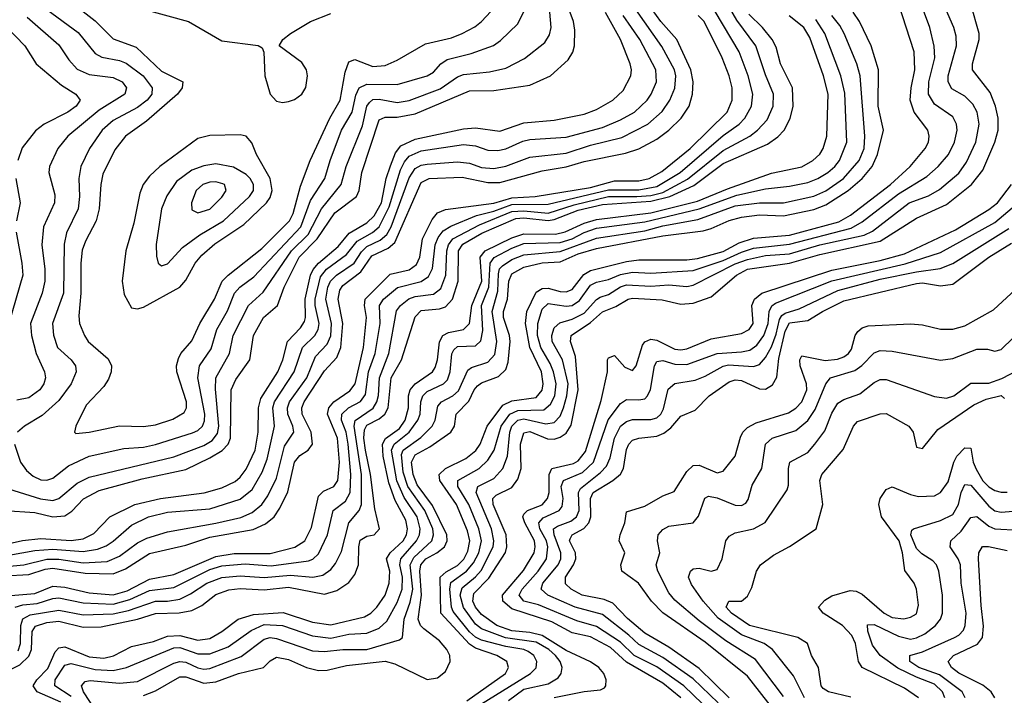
# Model space of a CAD drawing. Header units: inches. Extents: x 884549 to 1028252, y 526810 to 653624.
# Tile 108 of 256: x 942180 to 945441, y 554438 to 556676. Entities that reach past the tile are written whole.
import ezdxf

# ---------------------------------------------------------------- set-up
doc = ezdxf.new("R2010")
doc.units = ezdxf.units.IN
doc.header["$MEASUREMENT"] = 0
doc.layers.add('A9545', color=7, linetype='Continuous')

msp = doc.modelspace()

# ---------------------------------------------------------------- linework, layer by layer
at = {"layer": 'A9545', "color": 5}
for points, elevation in [([(942142.4, 555122.4), (942249, 555089), (942290, 555083.9), (942310, 555090.4), (942370, 555140.6), (942410, 555160.9), (942690, 555227.7), (942790, 555266), (942817.5, 555282.5), (942834.9, 555305.1), (942839.2, 555330), (942828, 555452), (942829.6, 555490), (942874.9, 555570), (942887.1, 555630), (942938.1, 555730), (942986.9, 555773.1), (943080.7, 555910), (943135.3, 555964.7), (943179, 556050), (943244.4, 556130), (943260.8, 556190), (943315.5, 556324.5), (943329.8, 556390.2), (943338, 556402), (943350, 556411.7), (943370, 556412.5), (943430, 556402.3), (943470, 556408.3), (943572.4, 556447.6), (943630, 556486.4), (943650, 556495.1), (943736.1, 556503.9), (943790, 556515.7), (943852.1, 556547.9), (943919.2, 556600.8), (943934.5, 556625.5), (943939.7, 556650), (943927.6, 556790)], 3540), ([(943709.5, 554410.5), (943871.9, 554510), (943890.7, 554529.3), (943892.8, 554550), (943882.3, 554570), (943863.8, 554583.7), (943850, 554590.5), (943790, 554600.3), (943710, 554621.1), (943690, 554630.8), (943670, 554648.5), (943615.7, 554715.7), (943609.6, 554730), (943604.5, 554790), (943608.4, 554811.6), (943660.1, 554850), (943683.2, 554876.8), (943700.8, 554910), (943709.6, 554950), (943700.3, 554990), (943667.3, 555070), (943631.1, 555130), (943631.1, 555150), (943702.2, 555190), (943730, 555217.3), (943751.2, 555250), (943774.1, 555330), (943803.3, 555370), (943830, 555382.1), (943915.7, 555384.3), (943937.7, 555402.3), (943952, 555430), (943957.1, 555470), (943948.1, 555510), (943937.1, 555537.1), (943905.5, 555590), (943895.1, 555630), (943896, 555670), (943910, 555717.5), (943930, 555735.8), (943990, 555727), (944010, 555729.3), (944034.4, 555745.6), (944070, 555796.8), (944090, 555807.3), (944130, 555815.3), (944170, 555832.3), (944210, 555839.7), (944270, 555837.1), (944410, 555845), (944510, 555879), (944570, 555906.5), (944610, 555919.5), (944730, 555932.1), (944933.9, 555986.1), (944970, 556006.8), (945090, 556099.7), (945183.8, 556156.2), (945222, 556190), (945255.7, 556230), (945275.7, 556270), (945284.3, 556310), (945282.9, 556330), (945270, 556354.9), (945210, 556395.8), (945190.3, 556430), (945190.8, 556470), (945211.2, 556550), (945209, 556589), (945193.9, 556650), (945142.5, 556790)], 3160), ([(942370, 556718.4), (942430, 556672.5), (942490, 556612.5), (942565.6, 556585.6), (942650, 556505.9), (942719.8, 556470), (942718.1, 556450), (942702.1, 556430), (942600.2, 556339.8), (942530.1, 556290), (942494.9, 556245.1), (942455.6, 556164.4), (942448.3, 556130), (942443.1, 556050), (942433.2, 556010), (942397.7, 555942.3), (942387.4, 555912.6), (942382.8, 555870), (942382.8, 555770), (942375.7, 555695.7), (942378.5, 555670), (942394.1, 555630), (942407.1, 555610), (942473.3, 555553.3), (942484.1, 555530), (942483.1, 555510), (942474.5, 555485.5), (942458.6, 555461.4), (942400.2, 555399.8), (942365.4, 555330), (942361.6, 555310), (942365.9, 555305.9), (942410, 555309.6), (942510, 555330.6), (942590, 555328.9), (942630, 555334.4), (942687.2, 555352.8), (942725.2, 555374.8), (942732.7, 555390), (942732.2, 555410), (942700.3, 555510), (942699.3, 555530), (942705.8, 555554.2), (942713.9, 555570), (942750, 555612.7), (942776.7, 555670), (942824.9, 555750), (942850.3, 555810), (942870, 555830.4), (942981.7, 555918.3), (943073.8, 556010), (943085.8, 556034.2), (943110, 556124.6), (943142.3, 556210), (943207.3, 556350), (943241.6, 556410), (943257.6, 556502.4), (943270, 556536.3), (943290, 556544.2), (943350, 556521.5), (943390, 556524.2), (943430, 556542), (943524, 556596), (943610, 556616.5), (943645, 556630), (943687.5, 556652.5), (943709.9, 556670.1), (943801.3, 556770)], 3580), ([(943798.4, 554421.6), (943850, 554458.4), (943930, 554476.1), (943963.7, 554496.3), (943973.5, 554510), (943976.7, 554530), (943969.6, 554550), (943954.9, 554570), (943932.4, 554590), (943890, 554614.2), (943788.9, 554628.9), (943710, 554658), (943690, 554674.1), (943649.5, 554729.5), (943639.3, 554770), (943645.3, 554794.7), (943689.6, 554830.4), (943708.1, 554852), (943748.3, 554930), (943750.2, 554950), (943742.4, 554990), (943691.6, 555110), (943697.1, 555130), (943750, 555156.1), (943779.6, 555190), (943795.4, 555230), (943802.9, 555310), (943810.4, 555330), (943819.9, 555340.1), (943830, 555349.1), (943850, 555353.9), (943922.3, 555337.7), (943950, 555341.9), (943970, 555362.9), (943981.4, 555390), (943992.6, 555430), (943996.3, 555470), (943977.7, 555550), (943943.4, 555610), (943942, 555630), (943950, 555655), (943968.5, 555671.5), (944010, 555684.7), (944050, 555704.3), (944090, 555749.4), (944102.7, 555757.3), (944130, 555766.4), (944170, 555790.9), (944190, 555797.8), (944270, 555793.4), (944330, 555798), (944390, 555792.9), (944410, 555796.8), (944550, 555867.4), (944590, 555882.3), (944650, 555895), (944730, 555901.1), (944830.1, 555929.9), (944977.2, 555962.8), (945003.9, 555976.1), (945126, 556070), (945190, 556093.2), (945225.9, 556114.1), (945290, 556167.4), (945315.4, 556204.6), (945346.8, 556270), (945357.9, 556330), (945350.6, 556370), (945336.7, 556396.7), (945310, 556423), (945267.3, 556447.3), (945254.7, 556470), (945255.2, 556490), (945282.1, 556590), (945281.9, 556621.9), (945273.7, 556650), (945222.3, 556770)], 3140), ([(942110, 554862.2), (942194, 554870), (942270, 554888.9), (942310, 554888.7), (942390, 554877.5), (942470, 554882), (942510, 554898.7), (942570, 554943.7), (942601.5, 554958.5), (942670, 554980.2), (942830, 555008), (942912.3, 555027.7), (942950, 555043.5), (942981.6, 555070), (943001.5, 555098.5), (943030, 555157.5), (943056.6, 555263.4), (943087.6, 555310), (943085, 555330), (943068, 555370), (943066.8, 555390), (943073.9, 555410), (943130.9, 555490), (943159.8, 555560.2), (943198.6, 555601.4), (943210, 555628.6), (943213, 555670), (943193.6, 555750), (943200.6, 555790), (943208.9, 555810), (943229, 555830), (943288, 555870), (943312.4, 555907.6), (943330, 555924.8), (943374, 555946), (943395.5, 555964.5), (943410.2, 555989.8), (943470, 556152.5), (943490, 556183.2), (943510, 556194), (943530, 556197.8), (943630, 556205.4), (943670, 556201.1), (943710, 556186.7), (943750, 556183.7), (943790, 556191.2), (943870, 556220.6), (943990, 556234.1), (944070, 556260.2), (944174.3, 556285.7), (944260.2, 556330), (944307.8, 556372.2), (944333.5, 556410), (944350.2, 556449.8), (944353, 556490), (944348.5, 556510), (944306.8, 556586.8), (944221, 556710)], 3440), ([(942129.6, 555050.4), (942230, 555044), (942290.2, 555029.8), (942330, 555032.5), (942352.3, 555047.7), (942391, 555088.9), (942443, 555117), (942585.1, 555154.9), (942730, 555186.2), (942810, 555224.6), (942850.6, 555249.4), (942870.1, 555269.9), (942878.5, 555290), (942880.1, 555450), (942895.5, 555484.5), (942942.4, 555550), (942954.2, 555630), (942987.9, 555690), (943033.7, 555730), (943055.7, 555790), (943106, 555890), (943165.1, 555950), (943224.1, 556035.9), (943295.4, 556090), (943304.1, 556110), (943313.4, 556170), (943370, 556344.7), (943390, 556353.8), (943430, 556353.5), (943490, 556364.7), (943670, 556440.5), (943750, 556441.9), (943870, 556459.1), (943938.2, 556490), (943997, 556543), (944011.7, 556568.3), (944017.5, 556590), (944018.8, 556641.2), (944014.1, 556670), (943992.3, 556730)], 3520), ([(942130, 554834.4), (942210, 554837.9), (942264.1, 554855.9), (942290, 554859.9), (942396.6, 554843.4), (942490, 554840.9), (942530, 554857), (942610, 554907.6), (942730, 554936.1), (942810, 554962.6), (942952.8, 554987.2), (942993.9, 555006.1), (943023, 555030), (943042.1, 555057.9), (943067.8, 555112.2), (943090.3, 555210), (943107.5, 555232.5), (943135.8, 555250), (943149.2, 555270), (943144.8, 555310), (943115.7, 555370), (943114.4, 555390), (943122.5, 555410), (943190, 555512.8), (943230, 555556.9), (943243.4, 555590), (943250.5, 555670), (943234.5, 555750), (943239.8, 555780.2), (943250, 555795.9), (943310, 555840.8), (943346.4, 555893.6), (943400.3, 555919.7), (943421.9, 555938.1), (943510, 556136.7), (943535.6, 556150), (943645.8, 556154.2), (943730, 556136.9), (943770, 556137.2), (943910, 556175.8), (943990, 556188.7), (944050, 556206.6), (944186.3, 556233.7), (944230, 556248.1), (944290, 556280.7), (944329.5, 556310), (944370.7, 556350), (944396.7, 556390), (944408.7, 556430), (944410.5, 556470), (944402.4, 556510), (944356.2, 556610), (944302.9, 556670), (944274.9, 556710)], 3420), ([(942162.7, 555270), (942182.7, 555210), (942202.7, 555182.7), (942224.3, 555164.3), (942250, 555152.4), (942270, 555150.9), (942290, 555158), (942341.6, 555198.4), (942410, 555230.1), (942524.4, 555255.6), (942590, 555260.7), (942630, 555269.1), (942752.8, 555307.2), (942770, 555315.3), (942785.7, 555330), (942792.1, 555347.9), (942793.2, 555370), (942770.5, 555490), (942775.8, 555530), (942814, 555586), (942832.4, 555650), (942868.6, 555711.4), (942891.7, 555770), (942909.6, 555790.4), (942955.2, 555824.8), (943110.6, 555990), (943142.7, 556077.3), (943190.5, 556150), (943208.1, 556210), (943246.1, 556310), (943281, 556370), (943293.7, 556426.3), (943304.6, 556450), (943330, 556462.1), (943430, 556461.9), (943529.9, 556490.1), (943550, 556501.8), (943574.9, 556530), (943595.2, 556544.8), (943675.5, 556564.5), (943749.3, 556590.7), (943772.8, 556607.2), (943830, 556662.9), (943852.4, 556707.6)], 3560), ([(942269.4, 556709.4), (942373.2, 556633.2), (942430, 556563.9), (942451.6, 556551.6), (942510, 556540.7), (942532.1, 556532.1), (942588.9, 556490), (942618.8, 556450), (942617.8, 556430), (942602.3, 556410), (942570, 556385.8), (942490, 556342.1), (942453.2, 556310), (942411, 556250), (942382.4, 556190), (942375.8, 556150), (942378.1, 556090), (942374, 556050), (942334.8, 555970), (942326.9, 555933.1), (942324.6, 555770), (942288.2, 555670), (942291.6, 555631.6), (942305.1, 555590), (942350.1, 555550), (942364.4, 555530), (942367.5, 555510), (942350.6, 555470), (942310, 555414.8), (942254.6, 555365.4), (942195.8, 555330), (942172.4, 555310)], 3560), ([(942174.6, 554585.4), (942183.2, 554610), (942183.7, 554670), (942190, 554691.6), (942215.1, 554704.9), (942310, 554720), (942390, 554705), (942490, 554707.8), (942540.6, 554719.4), (942630, 554750.4), (942670, 554750.5), (942710, 554757.2), (942745.9, 554774.1), (942799.7, 554810), (942850, 554828.6), (942910, 554833.7), (942990, 554828.2), (943076.5, 554836.5), (943150.7, 554829.3), (943183.5, 554836.5), (943210, 554854.8), (943225.5, 554874.5), (943245.7, 554914.3), (943270.2, 555009.8), (943304.7, 555050), (943312.2, 555070), (943312, 555170), (943287.9, 555330), (943291.4, 555348.6), (943350.5, 555389.5), (943363.3, 555410), (943368.6, 555431.4), (943371.3, 555490), (943403.1, 555570), (943428.1, 555711.9), (943441.5, 555730), (943468.4, 555751.6), (943490, 555758.9), (943550, 555767.2), (943574.7, 555785.3), (943591.5, 555830), (943594.8, 555910), (943600.2, 555930), (943614.9, 555950), (943703.1, 555996.9), (943810, 556040.3), (943850, 556043.2), (943930, 556035.8), (944016.7, 556063.3), (944130, 556090), (944224.4, 556090), (944270, 556094.3), (944310, 556104.2), (944391.9, 556148.1), (944510, 556243.4), (944598.2, 556290), (944623.7, 556310), (944655.3, 556344.7), (944675.4, 556390), (944676.6, 556430), (944650, 556493), (944618.3, 556590), (944555, 556675), (944522.6, 556730)], 3340), ([(942590, 556711.3), (942739.2, 556670), (942850, 556606.1), (942970.2, 556590.2), (942982.8, 556582.8), (942988.9, 556568.9), (942991.9, 556490), (943009.6, 556429.6), (943030, 556406.5), (943050, 556402.1), (943070, 556405.1), (943090, 556412.1), (943114.6, 556430), (943128, 556452), (943133.3, 556490), (943129.5, 556510), (943114.7, 556534.7), (943039.6, 556590), (943051.8, 556610), (943076.8, 556630), (943143, 556670), (943210, 556696.4)], 3620), ([(943660.5, 554419.5), (943788.9, 554510), (943798.6, 554530), (943792.8, 554550), (943760.5, 554570), (943690, 554594), (943670, 554607.7), (943575.1, 554710), (943573, 554830), (943592.5, 554847.5), (943630, 554868.4), (943650.9, 554889.1), (943664.7, 554915.3), (943670.9, 554950), (943663.2, 554983.2), (943626.6, 555070), (943571.9, 555150), (943569.6, 555170), (943590.6, 555189.4), (943657.4, 555222.6), (943690.7, 555249.3), (943705.2, 555270), (943727.9, 555330), (943780.6, 555399.4), (943810, 555414.2), (943890, 555425.2), (943910, 555449.1), (943914.2, 555470), (943908.2, 555510), (943869.3, 555590), (943855.7, 555670), (943859.9, 555710), (943890, 555773.3), (943910, 555785.7), (943930, 555786.7), (943970, 555775.3), (943990, 555774.4), (944010, 555783), (944047.9, 555832.1), (944070, 555845.4), (944190, 555874.7), (944230, 555880.3), (944390, 555880.9), (944424.7, 555884.7), (944510, 555908.6), (944563, 555937), (944610, 555953), (944730, 555962.4), (944892.9, 556007.1), (944931.5, 556028.5), (945063.7, 556130), (945128.7, 556190), (945178.7, 556250), (945189.4, 556270), (945192.4, 556290), (945187.2, 556310), (945142.7, 556370), (945129.4, 556410), (945132.1, 556450), (945145.1, 556510), (945142.7, 556570), (945090.3, 556730)], 3180), ([(943950, 554430.5), (944050, 554451), (944103.7, 554456.3), (944116.5, 554463.5), (944121.7, 554470), (944122.1, 554490), (944114.5, 554510), (944098.4, 554530), (944070, 554549.2), (943990, 554586.9), (943910, 554636), (943870, 554646.3), (943810, 554652.4), (943760.1, 554670), (943710, 554705.6), (943689.6, 554730), (943680.3, 554750), (943684.1, 554775.9), (943733.8, 554826.2), (943788.7, 554911.3), (943793.9, 554930), (943791.3, 554970), (943748, 555070), (943747.1, 555090), (943758.4, 555101.6), (943810, 555126.5), (943830, 555153.7), (943840.7, 555190), (943838.2, 555270), (943850, 555307.4), (943870, 555312.2), (943927.9, 555287.9), (943950, 555286.5), (943970, 555293.2), (943990, 555306.9), (944006.6, 555333.4), (944030, 555450), (944020.3, 555560.3), (944003.7, 555610), (944006.5, 555630), (944070, 555672.9), (944110, 555708.3), (944154.4, 555725.6), (944195.3, 555750), (944210, 555754.1), (944307.7, 555747.7), (944370, 555734.4), (944410, 555737.6), (944470, 555757.7), (944553.5, 555830), (944590, 555849.3), (944730, 555869.7), (944830, 555898.8), (945030, 555942.1), (945150, 556018.8), (945250, 556064.1), (945332.4, 556130), (945370, 556177.5), (945409.6, 556270), (945420.8, 556310), (945420.6, 556350), (945411.9, 556390), (945394.4, 556434.5), (945335.3, 556510), (945335.2, 556530), (945357.3, 556610), (945357.9, 556630), (945330, 556727.9)], 3120), ([(942070, 554924.8), (942188.8, 554951.2), (942250, 554957.6), (942350, 554951.5), (942390, 554956.2), (942425.9, 554974.1), (942478, 555030), (942560.9, 555070), (942646, 555090), (942791.5, 555108.5), (942850, 555125.3), (942893.3, 555146.7), (942910, 555160.7), (942930, 555187.7), (942959.6, 555250), (942969.5, 555310), (942970.9, 555390), (942978.6, 555421.4), (943034.9, 555510), (943051, 555550), (943066.7, 555610), (943110, 555655.3), (943123.6, 555676.4), (943127, 555690), (943125.9, 555750), (943143.4, 555830), (943151.6, 555848.4), (943170.1, 555869.9), (943235.3, 555924.7), (943270.7, 555969.3), (943330, 556003.2), (943354, 556026), (943378.5, 556070), (943394.1, 556150), (943407.7, 556192.3), (943424.9, 556235.1), (943442.2, 556257.8), (943490, 556279.9), (943650, 556314.5), (943690, 556318.2), (943770, 556306.5), (943850, 556334.3), (943950, 556342.8), (944050, 556363.3), (944090, 556378.7), (944144.5, 556410), (944178.8, 556441.2), (944204.4, 556490), (944206.1, 556510), (944201.7, 556530), (944169.5, 556610), (944119.9, 556699.9)], 3480), ([(942087.9, 554892.1), (942230, 554917.5), (942290, 554922.1), (942390, 554914.2), (942437.9, 554922.1), (942466.6, 554933.4), (942490, 554949.1), (942550, 555001.8), (942606.5, 555030), (942670, 555045.4), (942810, 555056.1), (942910, 555087.9), (942950, 555119.6), (942982.7, 555177.3), (942999.3, 555220.7), (943024.3, 555330), (943018.3, 555390), (943024.4, 555410), (943089.1, 555510), (943116.2, 555590), (943157.8, 555630), (943168.9, 555650), (943171.9, 555670), (943158.1, 555730), (943158.1, 555750), (943175.8, 555824.2), (943196.5, 555850), (943261.9, 555898.1), (943297.2, 555942.8), (943348.2, 555971.8), (943370, 555990.1), (943403.2, 556056.8), (943441.1, 556178.9), (943454.3, 556205.8), (943470, 556224), (943510, 556241.4), (943650, 556263.1), (943690, 556258.3), (943730, 556244.4), (943763.2, 556243.2), (943790, 556248.7), (943846.5, 556273.5), (943870, 556279), (943990, 556287.5), (944110, 556319.4), (944170, 556344), (944215.9, 556370), (944257.9, 556410), (944271.9, 556430), (944288.7, 556470), (944287, 556510), (944233.5, 556610), (944178.9, 556690)], 3460), ([(942124.3, 554510), (942180.6, 554539.4), (942210, 554567.6), (942218.6, 554590), (942221.7, 554650), (942232.7, 554667.3), (942270, 554679.1), (942310, 554683.6), (942390, 554664.5), (942450, 554664.8), (942569.7, 554690.3), (942630, 554709.2), (942708.7, 554711.3), (942750, 554719.4), (942783.7, 554736.3), (942830, 554772.7), (942872.1, 554787.9), (942910, 554792), (942990, 554787.5), (943070, 554797), (943190, 554773.2), (943230, 554785.3), (943270, 554811.7), (943290, 554838.6), (943301.6, 554870), (943303, 554930), (943308.1, 554951.9), (943330, 554965.9), (943354.1, 554970), (943371.1, 554990), (943356, 555056), (943342.2, 555170), (943324.9, 555250), (943320.2, 555290), (943322, 555318), (943330, 555333.1), (943370, 555354.2), (943389.1, 555370), (943399.8, 555390), (943410.3, 555489.7), (943444.3, 555550), (943490, 555692), (943510, 555713), (943570, 555718.3), (943590, 555725.3), (943613.2, 555750), (943632.2, 555810), (943633.5, 555910), (943647.6, 555932.4), (943710.5, 555969.5), (943822.9, 556017.1), (943850, 556019.8), (943930, 556010.6), (943950, 556014.3), (944030, 556045.6), (944110, 556064.2), (944270, 556074.8), (944333.2, 556090), (944412.9, 556127.1), (944510, 556199.8), (944656.1, 556263.9), (944691.4, 556288.6), (944712, 556310), (944731.3, 556348.8), (944741.2, 556390), (944739.2, 556450), (944700.1, 556530), (944685.2, 556585.2), (944672.3, 556610), (944639.8, 556650), (944594.4, 556694.4)], 3320), ([(942150.8, 554769.2), (942230, 554775.4), (942290, 554800), (942330, 554796.5), (942410, 554777.5), (942490, 554771.3), (942535.6, 554784.4), (942610, 554823.4), (942690, 554838.8), (942830, 554897.7), (942890, 554907.7), (943010, 554907.5), (943091, 554929), (943124.3, 554950), (943146.3, 554993.8), (943170, 555097.7), (943185.9, 555114.1), (943220.7, 555130), (943233.7, 555150), (943238.8, 555210), (943232.4, 555290), (943198.9, 555370), (943203.5, 555390), (943220.7, 555410), (943273.1, 555446.8), (943291.5, 555470), (943318.7, 555590), (943329.1, 555690), (943322, 555730), (943324.6, 555750), (943406.7, 555833.3), (943470, 555847.9), (943494.7, 555865.3), (943505.5, 555890), (943513.8, 555950), (943545.6, 556014.4), (943564, 556036.1), (943590, 556047.5), (943750, 556068.8), (943810, 556086.1), (943886.8, 556090), (944070, 556120.5), (944150, 556142.5), (944230, 556142.2), (944264.6, 556150), (944306.2, 556173.8), (944400.6, 556250), (944523.6, 556370), (944539.3, 556410), (944539.9, 556450), (944529.9, 556490), (944506.8, 556550), (944446.9, 556670), (944427.1, 556690)], 3380), ([(942164.8, 554730), (942190, 554737.8), (942237.9, 554742.1), (942290, 554758.9), (942310, 554761), (942390, 554745.1), (942490, 554740.4), (942544.4, 554755.6), (942610, 554785.8), (942690, 554795.9), (942810, 554854.5), (942850, 554867.5), (942926.6, 554873.4), (943012.8, 554867.2), (943136.2, 554883.8), (943150.8, 554889.2), (943170, 554907.2), (943199.3, 554970), (943218.4, 555050), (943258.6, 555081.4), (943274.3, 555110), (943277.1, 555170), (943267.8, 555270), (943260.9, 555310), (943246, 555350), (943247.4, 555370), (943268.7, 555390), (943308.6, 555411.4), (943325.4, 555434.6), (943335.1, 555510), (943357.2, 555570), (943373.4, 555670), (943371.5, 555730), (943384.7, 555750), (943431.1, 555788.9), (943510, 555808.5), (943534.4, 555825.6), (943547.6, 555852.4), (943556.2, 555930), (943565.5, 555954.5), (943582.8, 555977.2), (943607.7, 555992.3), (943692.8, 556027.2), (943750, 556041.9), (943810, 556063.8), (943930, 556064.6), (944130, 556112.5), (944230, 556112.9), (944290, 556123.3), (944367.9, 556170), (944510, 556292.2), (944562.6, 556330), (944581.4, 556350), (944603.3, 556390), (944608.2, 556430), (944592.6, 556490), (944562.9, 556570), (944482.9, 556702.9)], 3360), ([(942204.8, 556684.8), (942310, 556593), (942342.8, 556542.8), (942370, 556512.7), (942410, 556494.1), (942490, 556485), (942519.8, 556470), (942533.6, 556450), (942528.4, 556430), (942443.3, 556376.7), (942339.1, 556290), (942306.7, 556250), (942278.8, 556190), (942276.1, 556170), (942296.4, 556096.4), (942295.7, 556070), (942258.8, 555990), (942252.8, 555930), (942263.3, 555850), (942262.9, 555810), (942253.9, 555770), (942216, 555670), (942218.8, 555630), (942234.1, 555570), (942262, 555510), (942265.3, 555490), (942260.3, 555470), (942247, 555450), (942210, 555423.9), (942170, 555415.6)], 3540), ([(942315.8, 554415.8), (942238, 554450), (942224.8, 554470), (942236.6, 554490), (942272.9, 554527.1), (942297.8, 554582.2), (942310, 554596.1), (942330, 554598.5), (942410, 554566.2), (942459, 554561), (942490.7, 554569.3), (942550, 554600.1), (942623.6, 554616.4), (942670, 554634.1), (942710, 554636), (942770, 554621.2), (942810, 554626.4), (942850, 554649.1), (942903.6, 554690), (942953.8, 554706.2), (943052.6, 554712.6), (943150, 554680.5), (943210, 554671.6), (943321.7, 554698.3), (943342.7, 554710), (943363.3, 554730), (943390.3, 554769.7), (943404.1, 554810), (943405.4, 554850), (943394.9, 554890), (943407.2, 554910), (943450.2, 554950), (943460.6, 554970), (943464.2, 554990), (943458.4, 555018.4), (943423.8, 555083.8), (943402.5, 555142.5), (943383.8, 555230), (943381.4, 555270), (943391.3, 555288.7), (943437.4, 555322.5), (943457.1, 555350), (943467.6, 555390), (943467.7, 555430), (943472.7, 555450), (943489.9, 555470), (943547.4, 555510), (943556, 555524), (943563.8, 555550), (943570.4, 555609.6), (943581.6, 555630), (943600.3, 555639.7), (943650.2, 555649.8), (943670, 555669.5), (943677.9, 555730), (943710.6, 555810), (943705.3, 555890), (943721.3, 555910), (943810, 555953.6), (943850, 555966.6), (943954.8, 555965.2), (943986.5, 555973.5), (944050, 556002.7), (944090, 556014.3), (944270, 556036.5), (944425.2, 556074.8), (944523.9, 556116.1), (944670, 556167.7), (944770, 556189.1), (944806.9, 556210), (944830, 556230.8), (944841.1, 556250), (944853.2, 556290), (944857.2, 556430), (944842.4, 556490), (944796.8, 556616.8), (944776.7, 556650), (944728.5, 556688.5)], 3280), ([(942350, 554434.3), (942296.1, 554470), (942297.9, 554490), (942330, 554538), (942350, 554544.1), (942430, 554523.5), (942490, 554520.7), (942533.3, 554530), (942690, 554595.1), (942710, 554596.4), (942770, 554575.7), (942810, 554576.1), (942870, 554598.7), (942946.7, 554653.3), (942990, 554672.4), (943050, 554670), (943150, 554634.8), (943210, 554628), (943270, 554640.3), (943330, 554644.2), (943370, 554660.9), (943396.3, 554683.7), (943430, 554745.6), (943446.7, 554790), (943447.4, 554830), (943439.1, 554870), (943441.9, 554890), (943494, 554950), (943504.3, 554970), (943506.8, 554990), (943496.9, 555030), (943453.7, 555093.7), (943428.8, 555148.8), (943411.2, 555250), (943420.3, 555270), (943469.5, 555310), (943498.5, 555350), (943506.6, 555370), (943508.8, 555410), (943514.7, 555430), (943530, 555444.2), (943583.8, 555470), (943596.3, 555483.7), (943605.5, 555510), (943611, 555569), (943617.3, 555582.7), (943630, 555593.9), (943690, 555595.5), (943707.2, 555612.8), (943713.5, 555646.5), (943709.6, 555730), (943733.8, 555790), (943738.2, 555870), (943751.8, 555888.2), (943810, 555919.8), (943850, 555935.2), (943970, 555938.4), (944010, 555950), (944050, 555971.4), (944090, 555986.1), (944250, 556007.1), (944430, 556049.1), (944554.8, 556094.8), (944650, 556116.1), (944730, 556124.9), (944790, 556137.2), (944823.2, 556150), (944856.3, 556170), (944880.1, 556190), (944894.9, 556210), (944919.1, 556270), (944913.2, 556433.2), (944899.9, 556490), (944846.8, 556630), (944816.5, 556676.5)], 3260), ([(942453.9, 554353.9), (942391.4, 554450), (942384.5, 554470), (942396.5, 554483.5), (942413, 554487), (942510, 554478.5), (942570, 554484.3), (942690, 554545.1), (942710, 554550.8), (942730, 554547.7), (942770, 554529.3), (942790, 554525.3), (942810, 554527.6), (942913, 554567), (942990, 554624.2), (943010, 554629.8), (943030, 554626.7), (943150, 554585.3), (943190, 554582.9), (943250, 554590), (943330, 554590), (943437.6, 554622.4), (943447.4, 554630), (943452.8, 554690), (943472.7, 554747.3), (943481.9, 554790), (943473.6, 554870), (943484.8, 554895.2), (943544.6, 554950), (943550.9, 554970), (943548.1, 554990), (943521.8, 555050), (943465.4, 555130), (943450, 555177.3), (943444.3, 555235.7), (943450, 555250.8), (943508, 555292.1), (943546.1, 555330), (943556, 555350), (943564.5, 555395.5), (943576.7, 555410), (943614.8, 555430), (943633.1, 555446.8), (943664.3, 555515.7), (943675.8, 555524.2), (943730, 555541.3), (943753.2, 555566.8), (943760.1, 555610), (943744.6, 555710), (943763.1, 555776.9), (943765.3, 555834.7), (943769.5, 555850.5), (943778.8, 555861.2), (943810, 555881.4), (943850, 555897.5), (943970, 555908.4), (944090, 555952.3), (944250, 555976.9), (944310, 555993.1), (944425.6, 556014.4), (944550, 556059.1), (944630, 556070), (944710, 556070), (944810, 556092.1), (944850, 556108.8), (944908.9, 556150), (944960.6, 556210), (944976.5, 556250), (944979, 556290), (944963.6, 556490), (944952.2, 556530), (944910.7, 556630.7), (944896.7, 556656.7), (944869.9, 556690)], 3240), ([(942590, 554437.6), (942630, 554453.2), (942710, 554499.5), (942730, 554499.1), (942790, 554478.7), (942830, 554483.4), (942905, 554510), (942987.4, 554530), (943010, 554552.6), (943030, 554564.2), (943070, 554557), (943130, 554530.7), (943170, 554520.2), (943198.1, 554521.9), (943262.5, 554537.5), (943390, 554551.2), (943422.1, 554542.1), (943530, 554490.9), (943563.5, 554496.5), (943590, 554516.8), (943606, 554550), (943604.1, 554570), (943594.9, 554590), (943570, 554618.7), (943518.1, 554658.1), (943507.4, 554670), (943499.8, 554690), (943510.9, 554770), (943505.3, 554850), (943508.4, 554870), (943525.6, 554890), (943561.9, 554910), (943586.9, 554930), (943596.2, 554950), (943595.1, 554970), (943546.9, 555066.9), (943496, 555136), (943483.5, 555170), (943477.5, 555210), (943490, 555234.4), (943538.3, 555261.7), (943608.2, 555310), (943619.8, 555330), (943625.9, 555370), (943667.9, 555412.1), (943685.5, 555450), (943696.5, 555463.5), (943710, 555473.5), (943765.6, 555494.4), (943790, 555518), (943797.9, 555542.1), (943804.2, 555610), (943801.8, 555630), (943781.8, 555690), (943781.9, 555710), (943795.9, 555750), (943799.7, 555810), (943810, 555834.8), (943850, 555856.7), (943910, 555871.3), (943970, 555873.9), (944030, 555900.3), (944090, 555918.7), (944310, 555959.8), (944443.1, 555976.9), (944470, 555984.2), (944530, 556011.5), (944570, 556022.3), (944630, 556029.6), (944710, 556026), (944810, 556047.2), (944850, 556062.4), (944924, 556110), (944970.2, 556150), (945003.2, 556190), (945020.8, 556230), (945040.9, 556310), (945023.7, 556390), (945023.8, 556510), (945000.3, 556590), (944961.7, 556670), (944940.8, 556700.8)], 3220), ([(942134.5, 556654.5), (942197, 556590), (942235.1, 556530), (942318.8, 556458.8), (942365.8, 556430), (942380.5, 556410), (942366.7, 556390), (942339.6, 556370), (942260.7, 556330), (942232, 556308), (942188.1, 556251.9), (942173.6, 556210)], 3520), ([(942167.2, 556150), (942182, 556070), (942169, 556010)], 3520), ([(944369.4, 554430), (944310, 554478.8), (944190, 554548.5), (944136.6, 554596.6), (944070, 554632.4), (944010, 554644.9), (943942.1, 554682.1), (943810, 554725.1), (943779.8, 554750), (943779.3, 554770), (943848.6, 554851.4), (943883.7, 554910), (943887.6, 554930), (943884.7, 554950), (943852.7, 555010), (943846.5, 555030), (943850, 555038), (943862, 555050), (943910.6, 555069.4), (943928.1, 555090), (943933.4, 555110), (943934, 555170), (943942, 555190), (944014.2, 555205.8), (944030, 555215.1), (944053.6, 555246.4), (944105.5, 555414.5), (944126.5, 555510), (944126.3, 555550), (944130, 555556.5), (944150, 555563.5), (944184.7, 555524.7), (944210, 555514.3), (944221.4, 555530), (944242.2, 555597.8), (944250.8, 555609.2), (944270, 555618.3), (944290, 555615), (944350, 555584.5), (944370, 555582.3), (944390, 555585.9), (944470, 555619.2), (944570, 555636.8), (944596.2, 555650), (944609.5, 555670), (944604.5, 555730), (944613.8, 555750), (944638.1, 555770), (944870, 555846.3), (945030, 555878.1), (945110, 555901.1), (945279.8, 555980.2), (945390, 556046.9), (945417.9, 556070), (945464.6, 556130)], 3080), ([(944441.9, 554410), (944379.1, 554470), (944290, 554532.1), (944214.9, 554570), (944170, 554614.3), (944090, 554665.9), (944025.4, 554685.4), (943898, 554738), (943849.9, 554750), (943834.4, 554770), (943843.6, 554790), (943897.5, 554850), (943924.4, 554890), (943929.6, 554930), (943924.8, 554950), (943902.6, 554990), (943898.8, 555010), (943914.2, 555025.8), (943967, 555050), (943976.5, 555063.5), (943980.3, 555090), (943973.8, 555130), (943981.5, 555150), (944043.9, 555176.1), (944080.3, 555210), (944129.3, 555350.7), (944170, 555405.2), (944190, 555417.6), (944230, 555416.6), (944250, 555420.8), (944259.6, 555430), (944269, 555451), (944282.2, 555530), (944290, 555543.9), (944310, 555547.1), (944350, 555534.7), (944390, 555534.4), (944490, 555570.3), (944570, 555575.5), (944598, 555582), (944621.5, 555598.5), (944644.4, 555630), (944659.4, 555670), (944661.8, 555710), (944671.4, 555728.6), (944683.3, 555736.7), (944870, 555811.3), (945112.8, 555867.2), (945230, 555904.7), (945410, 556004.9), (945466.7, 556053.3)], 3060), ([(942168, 555972), (942187.1, 555870), (942190.1, 555830), (942144.2, 555670)], 3520), ([(944492.9, 554412.9), (944410, 554492.5), (944310, 554563.5), (944230, 554606.5), (944197.5, 554637.5), (944110, 554705.8), (944019.9, 554730), (943929.4, 554770), (943906.8, 554790), (943912.5, 554810), (943963.6, 554870), (943972.3, 554890), (943972.2, 554910), (943949.6, 554970), (943948.2, 554990), (943961, 554999), (944005.3, 555014.7), (944023.8, 555030), (944033.4, 555050), (944030.9, 555110), (944036.9, 555123.1), (944103.9, 555176.1), (944123, 555197), (944135.3, 555224.7), (944150.2, 555290), (944169.9, 555330), (944190, 555344.9), (944210, 555351.9), (944270, 555352), (944290, 555357.7), (944303.8, 555370), (944312.6, 555387.4), (944327.3, 555452.7), (944349.4, 555470.7), (944417.5, 555482.5), (944450, 555495.1), (944510, 555529), (944527, 555533), (944610, 555527.7), (944630, 555534.4), (944650, 555557.4), (944670, 555592.6), (944685.5, 555634.5), (944696.5, 555683.5), (944703.9, 555696.1), (944715.6, 555704.4), (944761.5, 555718.5), (944890, 555779.3), (945030, 555817.1), (945150, 555841.3), (945228.1, 555851.9), (945270, 555868.8), (945455.7, 555984.3)], 3040), ([(944529.4, 554430), (944430, 554526.6), (944330, 554598), (944250, 554644), (944193.1, 554693.1), (944144, 554744), (944116, 554756), (944043, 554770), (944006.6, 554790), (943987.8, 554807.8), (943987.2, 554830), (944014.5, 554870), (944022.4, 554890), (944020.6, 554910), (944001.4, 554950), (944003.2, 554956.8), (944009.9, 554970), (944048.7, 554991.3), (944065.1, 555010), (944071.2, 555030), (944070.6, 555090), (944078.8, 555110), (944144.7, 555150), (944169.3, 555170.7), (944179.2, 555190), (944190, 555252.7), (944197.9, 555270), (944210, 555282.9), (944230, 555289.7), (944290, 555296.8), (944313.3, 555306.7), (944336.1, 555323.9), (944370, 555362.7), (944416.7, 555383.3), (944463.6, 555430), (944530, 555476.3), (944550, 555482.9), (944570, 555481.1), (944630, 555453.8), (944650, 555452.7), (944673.7, 555466.3), (944687.8, 555492.2), (944693.8, 555553.8), (944715.2, 555644.8), (944730, 555672.2), (944790, 555679.3), (944838.9, 555710), (944910, 555744.8), (945150, 555802.4), (945170, 555804.2), (945230, 555794.8), (945270, 555800.2), (945390, 555890.1), (945464.2, 555935.8)], 3020), ([(944677.7, 554390), (944590, 554501.3), (944450, 554614.8), (944310, 554711.3), (944272.1, 554750), (944229.3, 554809.3), (944174.5, 554850), (944170.4, 554870), (944184.2, 554910), (944165.8, 554950), (944168.2, 554970), (944184.7, 555010), (944190, 555046), (944250, 555064.6), (944310, 555098.6), (944347, 555113), (944390, 555179.5), (944410, 555199.3), (944430, 555200.4), (944490, 555175.7), (944510, 555180.4), (944549.9, 555230), (944566.8, 555293.2), (944574.9, 555310), (944590, 555325.1), (944618.9, 555341.1), (944726.4, 555373.6), (944750.7, 555389.3), (944770, 555410.1), (944786.5, 555450), (944785.8, 555470), (944765.1, 555530), (944764.1, 555550), (944770, 555563), (944847.8, 555547.8), (944888.3, 555551.7), (944910, 555559.9), (944924.4, 555570), (944934.9, 555585.1), (944947.1, 555630), (944956.2, 555643.8), (944970, 555655.2), (944990, 555662.3), (945130, 555669.1), (945170, 555665.5), (945230, 555650.6), (945270, 555650.6), (945310, 555661.8), (945404.6, 555715.4), (945550, 555849)], 2980), ([(944710, 554434.9), (944616.5, 554556.5), (944518.8, 554618.8), (944430, 554684.7), (944350, 554753.1), (944330, 554777.5), (944293, 554850), (944288.2, 554870), (944299.9, 554910), (944292.6, 554950), (944294.2, 554970), (944310, 554987.2), (944330, 554998.9), (944410.8, 555009.2), (944428.4, 555031.6), (944448.6, 555091.4), (944461.7, 555098.3), (944490, 555092.8), (944550, 555068.3), (944570, 555066.6), (944585.3, 555074.7), (944593, 555087), (944605.5, 555134.5), (944638.1, 555190), (944649.6, 555270.4), (944671.8, 555290), (944750, 555315), (944790, 555348), (944814.5, 555385.5), (944850, 555470.2), (944865.8, 555490), (944945.6, 555514.4), (944968.8, 555531.2), (945010, 555573), (945030, 555580.8), (945070, 555578.2), (945230, 555547.9), (945270, 555554.4), (945350, 555585), (945384.8, 555584.8), (945410, 555578.6), (945430, 555583.6), (945510, 555661.4)], 2960), ([(944779.1, 554430), (944742.6, 554502.6), (944673.1, 554590), (944646.1, 554610), (944570, 554639.1), (944493.3, 554693.3), (944443.9, 554750), (944405.4, 554805.4), (944395.5, 554830), (944401.2, 554850), (944410, 554856.9), (944430, 554859.5), (944470.4, 554849.6), (944490, 554855.3), (944506.9, 554890), (944518.8, 554950), (944530, 554965.4), (944550, 554976.2), (944610.6, 554989.4), (944649, 555011), (944721.4, 555118.6), (944726.1, 555133.9), (944725.8, 555190), (944730.6, 555210), (944790, 555243.1), (944813.4, 555270), (944846, 555314), (944870, 555372.4), (944890, 555405.8), (944910, 555418.5), (944962.7, 555437.3), (945010, 555474.2), (945030, 555483.9), (945050, 555483.9), (945210, 555427.8), (945250, 555422.6), (945273.6, 555430), (945330, 555472.5), (945390, 555471.7), (945432.3, 555487.7), (945490, 555518)], 2940), ([(944932.1, 554432.1), (944858.5, 554450), (944841.5, 554461.4), (944834.1, 554470), (944825.2, 554530), (944802.3, 554570), (944788.9, 554610), (944756.8, 554630), (944597, 554670), (944536.9, 554710), (944519.7, 554730), (944528.2, 554750), (944570, 554749.6), (944590, 554766.5), (944604.6, 554795.4), (944620.6, 554850), (944634, 554870), (944677, 554903), (944730, 554930.8), (944817.3, 554990), (944839.5, 555070), (944830.5, 555149.5), (944836.5, 555170), (944907.6, 555252.4), (944941.6, 555330), (944954.7, 555345.3), (945030, 555370.1), (945050, 555371.5), (945125, 555330), (945139.1, 555310), (945150, 555260.3), (945170, 555255.6), (945221, 555319), (945340, 555400), (945381.1, 555418.9), (945430, 555431), (945441.4, 555421.4)], 2920), ([(945156.7, 554430), (945110, 554462), (944969.9, 554530), (944957.9, 554550), (944948.3, 554610), (944936.5, 554636.5), (944904.7, 554670), (944841.2, 554710), (944825.2, 554730), (944846.6, 554753.4), (944870, 554767.7), (944930, 554785.5), (944950, 554782.9), (944970, 554773), (945042.9, 554710), (945070, 554695.7), (945108.5, 554691.5), (945130, 554697), (945150, 554708.7), (945156.9, 554736.9), (945150.6, 554790), (945142.6, 554810), (945111.3, 554851.3), (945103.9, 554910), (945092.3, 554950), (945034.4, 555030), (945025.5, 555070), (945029.9, 555090), (945050, 555119.7), (945070, 555129.3), (945130, 555103.1), (945156.7, 555096.7), (945210, 555099.4), (945230, 555109.6), (945255.1, 555144.9), (945273.6, 555210), (945283.5, 555230), (945310, 555258.3), (945330, 555256.5), (945337.9, 555210), (945347.4, 555187.4), (945370, 555148.5), (945390, 555128.6), (945410, 555116.4), (945430, 555111), (945450, 555111.7)], 2880), ([(945244.5, 554430), (945236.3, 554450), (945210, 554475.2), (945150, 554498.3), (945088.7, 554528.7), (945029.8, 554569.8), (945004.2, 554604.2), (944988.7, 554651.3), (944988, 554672), (945010, 554673.3), (945090, 554633.9), (945130, 554624), (945150, 554628.4), (945177.7, 554642.3), (945213.4, 554670), (945229.9, 554690), (945235.9, 554710), (945236.6, 554770), (945223.6, 554850), (945216.1, 554870), (945203.9, 554883.9), (945167.3, 554907.3), (945150, 554924.4), (945130.9, 554970), (945134.4, 554985.6), (945140.5, 554990), (945230, 555017), (945270, 555037.5), (945289.3, 555070), (945297.5, 555110), (945310, 555136.3), (945330, 555134.6), (945390, 555064.7), (945410, 555049.7), (945430, 555045.1), (945470, 555048.5)], 2860), ([(945311.8, 554430), (945300.9, 554450), (945226.6, 554506.6), (945158.3, 554530), (945127.8, 554550), (945127.6, 554570), (945170, 554581.9), (945276, 554630), (945290, 554637.3), (945305.6, 554654.4), (945311.7, 554670), (945314.5, 554710), (945298.3, 554810), (945296.2, 554870), (945288.5, 554890), (945261.5, 554930), (945264.1, 554950), (945297.5, 554982.5), (945330, 555026.9), (945350, 555031), (945390, 554998.5), (945410, 554989.2), (945490, 554985.3)], 2840), ([(945409.4, 554430), (945397.8, 554450), (945370, 554471.4), (945290, 554511.3), (945266.1, 554530), (945255.3, 554550), (945272.3, 554570), (945351.9, 554608.1), (945368.4, 554630), (945372.3, 554667.7), (945364, 554736), (945355.7, 554890), (945357.1, 554910), (945368.8, 554931.2), (945389.1, 554930.9), (945450, 554917.4)], 2820)]:
    msp.add_lwpolyline(points, dxfattribs=dict(at, elevation=elevation))
for points, elevation in [([(942910, 556295), (942810, 556293.1), (942770, 556282.3), (942644.2, 556190), (942610, 556157.5), (942588.9, 556130), (942578.3, 556101.7), (942557.8, 556002.2), (942531, 555910), (942519.7, 555810), (942525.9, 555765.9), (942550, 555722.2), (942570, 555718.7), (942590, 555724.3), (942710, 555790.1), (942730, 555813.1), (942760.8, 555870), (942783.7, 555896.3), (942826.5, 555933.5), (942922.5, 555997.5), (942997.8, 556070), (943010, 556087.3), (943016.5, 556110), (943009.9, 556150), (942964.4, 556230), (942948.8, 556268.8), (942930, 556289.8)], 3620), ([(942830, 556198.8), (942790, 556191.6), (942750, 556177.4), (942699.7, 556140.3), (942667.2, 556092.8), (942649.7, 556050), (942632, 555932), (942632.8, 555892.8), (942638.4, 555870), (942650, 555860.3), (942670, 555868), (942718.7, 555921.3), (942776.5, 555963.5), (942855.4, 556010), (942940.6, 556090), (942954.2, 556110), (942953.9, 556130), (942943.5, 556150), (942930, 556163.8), (942887.8, 556187.9)], 3640), ([(942830, 556138.8), (942810, 556137.6), (942786.3, 556130), (942764, 556110), (942748.9, 556070), (942750, 556046.5), (942770, 556036.8), (942810, 556048.8), (942850, 556087.8), (942863.4, 556110), (942857.8, 556130), (942852.8, 556132.8)], 3660)]:
    msp.add_lwpolyline(points, close=True, dxfattribs=dict(at, elevation=elevation))

doc.saveas('drawing.dxf')
